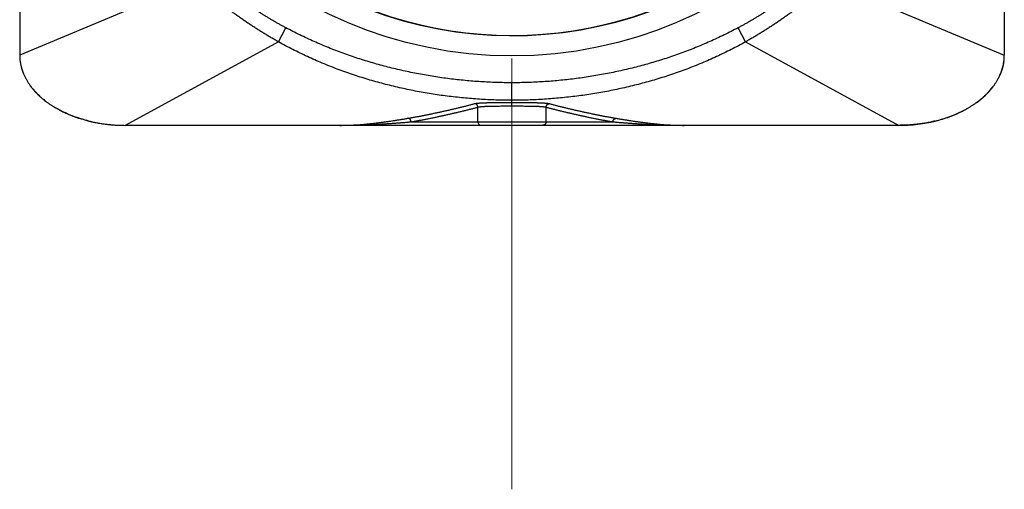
# Model space of a CAD drawing. Header units: millimetres. Extents: x 0 to 1071, y 0 to 742.
# Tile 25 of 128: x 136 to 164, y 356 to 370. Entities that reach past the tile are written whole.
import ezdxf

# ---------------------------------------------------------------- set-up
doc = ezdxf.new("R2010")
doc.units = ezdxf.units.MM
doc.header["$LTSCALE"] = 0.454724
doc.linetypes.add('CENTER', pattern=[50.8, 31.75, -6.35, 6.35, -6.35])
doc.layers.add('NoLayerName_001', color=7, linetype='Continuous')
doc.layers.add('NoLayerName_007', color=7, linetype='Continuous')

msp = doc.modelspace()

# ---------------------------------------------------------------- linework, layer by layer
at = {"layer": 'NoLayerName_001', "color": 4, "linetype": 'CENTER', "lineweight": 13}
msp.add_line((150, 484), (150, 356.25), dxfattribs=at)
at = {"layer": 'NoLayerName_001', "color": 60, "linetype": 'Continuous', "lineweight": 25}
for p, q in [((164, 389.85), (164, 368.6)), ((140.9977, 370.6841), (135.9999, 368.6)), ((159.0023, 370.6841), (164.0001, 368.6)), ((143.3578, 368.9743), (143.5696, 369.373)), ((156.6422, 368.9743), (156.4304, 369.373)), ((143.3578, 368.9743), (138.9999, 366.6)), ((156.6422, 368.9743), (161.0001, 366.6)), ((150, 367.1509), (150, 367.8112)), ((149.0294, 366.7), (149.0294, 367.1168)), ((150.9706, 366.7), (150.9706, 367.1168)), ((161, 366.6), (139, 366.6)), ((147.1305, 366.7), (152.8695, 366.7))]:
    msp.add_line(p, q, dxfattribs=at)
msp.add_lwpolyline([(161.0001, 366.6), (161.128, 366.6018), (161.4053, 366.6184), (161.6747, 366.6513), (161.9358, 366.6998), (162.0324, 366.7221)], dxfattribs=at)
msp.add_circle((150, 380.6), 12.025, dxfattribs=at)
for centre, radius, start, end in [((150, 380.6), 11.442, 201.25332, 338.74668), ((162.6674, 368.6004), 1.3327, 352.06315, 359.98173)]:
    msp.add_arc(centre, radius, start, end, dxfattribs=at)
for start_param, end_param in [(2.803619, 3.0487815), (2.3931025, 2.6725907), (1.9753954, 2.2928945), (1.5707963, 1.9230209)]:
    msp.add_ellipse((161, 368.6), major_axis=(-3, 0), ratio=0.6666667, start_param=start_param, end_param=end_param, dxfattribs=at)
for points, knots in [([(143.5696, 369.373), (143.5422, 369.3877), (143.4874, 369.417), (143.4057, 369.462), (143.3244, 369.5076), (143.2435, 369.5541), (143.1631, 369.6012), (143.083, 369.6491), (143.0034, 369.6976), (142.9242, 369.7467), (142.8453, 369.7965), (142.7669, 369.8469), (142.6888, 369.8979), (142.6112, 369.9495), (142.5339, 370.0017), (142.4571, 370.0545), (142.3806, 370.1079), (142.3046, 370.1619), (142.229, 370.2165), (142.1539, 370.2717), (142.0793, 370.3276), (142.0052, 370.3843), (141.9317, 370.4416), (141.8587, 370.4997), (141.7865, 370.5587), (141.7148, 370.6184), (141.6439, 370.679), (141.5737, 370.7404), (141.5042, 370.8026), (141.4355, 370.8656), (141.3675, 370.9294), (141.3229, 370.9728), (141.3005, 370.9943)], [0, 0, 0, 0, 0.0932291, 0.186464, 0.2797049, 0.3729509, 0.4662008, 0.5594526, 0.6527038, 0.7459511, 0.8391938, 0.9324331, 1.0256705, 1.1189073, 1.2121448, 1.305384, 1.398626, 1.491871, 1.5851169, 1.6783621, 1.7716059, 1.8648489, 1.958093, 2.0513412, 2.144598, 2.2378633, 2.3311321, 2.4244001, 2.5176634, 2.6109187, 2.7041636, 2.7973962, 2.7973962, 2.7973962, 2.7973962]), ([(158.6995, 370.9943), (158.6771, 370.9728), (158.6325, 370.9294), (158.5645, 370.8656), (158.4958, 370.8026), (158.4263, 370.7404), (158.3561, 370.679), (158.2852, 370.6184), (158.2135, 370.5587), (158.1413, 370.4997), (158.0683, 370.4416), (157.9948, 370.3843), (157.9207, 370.3276), (157.8461, 370.2717), (157.771, 370.2165), (157.6954, 370.1619), (157.6194, 370.1079), (157.5429, 370.0545), (157.4661, 370.0017), (157.3888, 369.9495), (157.3112, 369.8979), (157.2331, 369.8469), (157.1547, 369.7965), (157.0758, 369.7467), (156.9966, 369.6976), (156.917, 369.6491), (156.8369, 369.6012), (156.7565, 369.5541), (156.6756, 369.5076), (156.5943, 369.462), (156.5126, 369.417), (156.4578, 369.3877), (156.4304, 369.373)], [0, 0, 0, 0, 0.0932326, 0.1864775, 0.2797328, 0.372996, 0.466264, 0.5595329, 0.6527981, 0.7460549, 0.8393031, 0.9325472, 1.0257902, 1.119034, 1.2122792, 1.3055251, 1.3987701, 1.492012, 1.5852512, 1.6784887, 1.7717255, 1.8649629, 1.9582022, 2.0514448, 2.1446922, 2.2379433, 2.3311951, 2.424445, 2.5176911, 2.6109319, 2.7041669, 2.7973959, 2.7973959, 2.7973959, 2.7973959]), ([(143.3578, 368.9743), (143.3239, 368.9935), (143.256, 369.0315), (143.1549, 369.09), (143.0543, 369.1495), (142.9543, 369.2099), (142.8549, 369.2712), (142.7561, 369.3335), (142.6578, 369.3966), (142.5601, 369.4607), (142.463, 369.5256), (142.3665, 369.5914), (142.2706, 369.658), (142.1752, 369.7256), (142.0805, 369.794), (141.9864, 369.8633), (141.8929, 369.9335), (141.8001, 370.0045), (141.7079, 370.0764), (141.6165, 370.1493), (141.5257, 370.223), (141.4357, 370.2976), (141.3465, 370.373), (141.258, 370.4494), (141.1704, 370.5267), (141.0835, 370.6048), (141.0264, 370.6577), (140.9977, 370.6841)], [0, 0, 0, 0, 0.1168024, 0.2336136, 0.3504314, 0.4672527, 0.5840739, 0.7008908, 0.8176993, 0.9345013, 1.0513023, 1.1681075, 1.2849226, 1.401753, 1.5186041, 1.6354758, 1.7523624, 1.8692587, 1.9861595, 2.1030603, 2.2199568, 2.3368454, 2.4537226, 2.5705856, 2.687432, 2.8042599, 2.9210676, 2.9210676, 2.9210676, 2.9210676]), ([(159.0023, 370.6841), (158.9736, 370.6577), (158.9165, 370.6048), (158.8296, 370.5267), (158.742, 370.4494), (158.6535, 370.373), (158.5643, 370.2976), (158.4743, 370.223), (158.3835, 370.1493), (158.2921, 370.0764), (158.1999, 370.0045), (158.1071, 369.9335), (158.0136, 369.8633), (157.9195, 369.794), (157.8248, 369.7256), (157.7294, 369.658), (157.6335, 369.5914), (157.537, 369.5256), (157.4399, 369.4607), (157.3422, 369.3966), (157.2439, 369.3335), (157.1451, 369.2712), (157.0457, 369.2099), (156.9457, 369.1495), (156.8451, 369.09), (156.744, 369.0315), (156.6761, 368.9935), (156.6422, 368.9743)], [0, 0, 0, 0, 0.1168078, 0.2336356, 0.3504819, 0.467345, 0.5842222, 0.7011107, 0.8180073, 0.9349081, 1.0518089, 1.1687051, 1.2855918, 1.4024634, 1.5193146, 1.636145, 1.7529601, 1.8697653, 1.9865662, 2.1033682, 2.2201767, 2.3369936, 2.4538149, 2.5706362, 2.6874539, 2.8042651, 2.9210675, 2.9210675, 2.9210675, 2.9210675]), ([(150, 367.8112), (149.9258, 367.8118), (149.7774, 367.8121), (149.5547, 367.8178), (149.3322, 367.8266), (149.1098, 367.839), (148.8876, 367.8548), (148.6656, 367.8741), (148.444, 367.8968), (148.2228, 367.923), (148.002, 367.9526), (147.7817, 367.9856), (147.5619, 368.022), (147.3428, 368.0618), (147.1243, 368.105), (146.9065, 368.1517), (146.6895, 368.2019), (146.4733, 368.2554), (146.258, 368.3125), (146.0436, 368.373), (145.8303, 368.4369), (145.618, 368.5044), (145.4068, 368.5754), (145.1969, 368.6498), (144.9881, 368.7278), (144.7808, 368.8093), (144.5748, 368.8944), (144.3703, 368.9829), (144.1675, 369.075), (143.9663, 369.1707), (143.7667, 369.2695), (143.6354, 369.3388), (143.5696, 369.373)], [0, 0, 0, 0, 0.2226291, 0.445305, 0.6680205, 0.8907674, 1.1135367, 1.3363184, 1.5591019, 1.781876, 2.0046352, 2.2273802, 2.4501129, 2.6728354, 2.8955508, 3.1182626, 3.3409753, 3.563693, 3.7864155, 4.0091431, 4.231877, 4.45462, 4.6773761, 4.900151, 5.1229511, 5.3457712, 5.5685942, 5.7914041, 6.0141867, 6.2369297, 6.4596226, 6.682257, 6.682257, 6.682257, 6.682257]), ([(156.4304, 369.373), (156.3646, 369.3388), (156.2333, 369.2695), (156.0337, 369.1707), (155.8325, 369.075), (155.6297, 368.9829), (155.4252, 368.8944), (155.2192, 368.8093), (155.0119, 368.7278), (154.8031, 368.6498), (154.5932, 368.5754), (154.382, 368.5044), (154.1697, 368.4369), (153.9564, 368.373), (153.742, 368.3125), (153.5267, 368.2554), (153.3105, 368.2019), (153.0935, 368.1517), (152.8757, 368.105), (152.6572, 368.0618), (152.4381, 368.022), (152.2183, 367.9856), (151.998, 367.9526), (151.7772, 367.923), (151.556, 367.8968), (151.3344, 367.8741), (151.1124, 367.8548), (150.8902, 367.839), (150.6678, 367.8266), (150.4453, 367.8178), (150.2226, 367.8121), (150.0742, 367.8118), (150, 367.8112)], [0, 0, 0, 0, 0.2226344, 0.4453273, 0.6680703, 0.8908529, 1.1136628, 1.3364858, 1.5593059, 1.782106, 2.0048809, 2.227637, 2.45038, 2.6731139, 2.8958415, 3.118564, 3.3412816, 3.5639944, 3.7867062, 4.0094216, 4.2321441, 4.4548768, 4.6776218, 4.900381, 5.1231551, 5.3459386, 5.5687203, 5.7914896, 6.0142365, 6.236952, 6.4596279, 6.682257, 6.682257, 6.682257, 6.682257]), ([(150, 367.3128), (149.9232, 367.3134), (149.7694, 367.3137), (149.5389, 367.3197), (149.3085, 367.3288), (149.0782, 367.3417), (148.8481, 367.3583), (148.6183, 367.3785), (148.3888, 367.4023), (148.1597, 367.4297), (147.9311, 367.4607), (147.7031, 367.4953), (147.4756, 367.5335), (147.2488, 367.5754), (147.0227, 367.621), (146.7974, 367.6702), (146.5729, 367.7232), (146.3493, 367.7798), (146.1267, 367.8403), (145.9052, 367.9044), (145.6847, 367.9724), (145.4655, 368.0442), (145.2475, 368.1198), (145.031, 368.1993), (144.8158, 368.2826), (144.6021, 368.3698), (144.3901, 368.4609), (144.1798, 368.5558), (143.9713, 368.6545), (143.7647, 368.7572), (143.5599, 368.8632), (143.4253, 368.9376), (143.3578, 368.9743)], [0, 0, 0, 0, 0.2305335, 0.4611164, 0.691741, 0.9223984, 1.1530795, 1.3837743, 1.6144721, 1.8451622, 2.0758384, 2.3065, 2.537148, 2.7677847, 2.9984137, 3.2290399, 3.4596698, 3.6903092, 3.9209564, 4.1516094, 4.3822682, 4.6129351, 4.8436147, 5.0743138, 5.3050412, 5.5357924, 5.766549, 5.9972931, 6.2280081, 6.4586789, 6.6892921, 6.9198356, 6.9198356, 6.9198356, 6.9198356]), ([(156.6422, 368.9743), (156.5747, 368.9376), (156.4401, 368.8632), (156.2353, 368.7572), (156.0287, 368.6545), (155.8202, 368.5558), (155.6099, 368.4609), (155.3979, 368.3698), (155.1842, 368.2826), (154.969, 368.1993), (154.7525, 368.1198), (154.5345, 368.0442), (154.3153, 367.9724), (154.0948, 367.9044), (153.8733, 367.8403), (153.6507, 367.7798), (153.4271, 367.7232), (153.2026, 367.6702), (152.9773, 367.621), (152.7512, 367.5754), (152.5244, 367.5335), (152.2969, 367.4953), (152.0689, 367.4607), (151.8403, 367.4297), (151.6112, 367.4023), (151.3817, 367.3785), (151.1519, 367.3583), (150.9218, 367.3417), (150.6915, 367.3288), (150.4611, 367.3197), (150.2306, 367.3137), (150.0768, 367.3134), (150, 367.3128)], [0, 0, 0, 0, 0.2305436, 0.4611567, 0.6918275, 0.9225425, 1.1532866, 1.3840432, 1.6147945, 1.8455218, 2.076221, 2.3069006, 2.5375675, 2.7682263, 2.9988792, 3.2295264, 3.4601658, 3.6907958, 3.921422, 4.1520509, 4.3826876, 4.6133356, 4.8439973, 5.0746734, 5.3053635, 5.5360614, 5.7667561, 5.9974372, 6.2280947, 6.4587192, 6.6893022, 6.9198357, 6.9198357, 6.9198357, 6.9198357]), ([(163.9872, 368.4164), (163.9853, 368.4039), (163.9817, 368.3787), (163.9748, 368.3411), (163.9669, 368.3035), (163.9579, 368.2661), (163.9479, 368.2288), (163.9368, 368.1916), (163.9247, 368.1546), (163.9115, 368.1177), (163.8973, 368.081), (163.882, 368.0445), (163.8658, 368.0082), (163.8484, 367.9721), (163.8301, 367.9363), (163.8108, 367.9006), (163.7904, 367.8653), (163.769, 367.8302), (163.7467, 367.7953), (163.7233, 367.7608), (163.699, 367.7265), (163.682, 367.7041), (163.6736, 367.6928)], [0, 0, 0, 0, 0.03813013, 0.07635925, 0.11470299, 0.15317664, 0.19179507, 0.23057281, 0.26952403, 0.30866251, 0.34800171, 0.38755473, 0.42733432, 0.46735293, 0.50762269, 0.54815541, 0.58896263, 0.63005558, 0.67144472, 0.7131385, 0.75514441, 0.79746921, 0.79746921, 0.79746921, 0.79746921]), ([(163.6736, 367.6928), (163.6667, 367.6839), (163.6529, 367.6659), (163.6314, 367.6394), (163.6094, 367.6131), (163.5868, 367.5871), (163.5636, 367.5612), (163.5398, 367.5356), (163.5155, 367.5102), (163.4906, 367.4851), (163.4651, 367.4602), (163.4391, 367.4356), (163.4126, 367.4112), (163.3855, 367.3871), (163.3578, 367.3633), (163.3296, 367.3398), (163.3009, 367.3165), (163.2717, 367.2936), (163.2419, 367.2709), (163.2117, 367.2486), (163.1809, 367.2265), (163.1497, 367.2048), (163.1179, 367.1834), (163.0857, 367.1623), (163.053, 367.1415), (163.0198, 367.121), (162.9974, 367.1078), (162.9862, 367.1011)], [0, 0, 0, 0, 0.03387332, 0.06795481, 0.10224696, 0.13675206, 0.17147216, 0.2064091, 0.2415645, 0.27693982, 0.31253632, 0.34835509, 0.38439706, 0.420663, 0.45715355, 0.49386919, 0.53081031, 0.56797714, 0.60536984, 0.64298843, 0.68083287, 0.71890301, 0.75719863, 0.79571912, 0.83446288, 0.87342795, 0.9126122, 0.9126122, 0.9126122, 0.9126122]), ([(147.0356, 366.7999), (147.0676, 366.8054), (147.1316, 366.8164), (147.2274, 366.8336), (147.3232, 366.8513), (147.4189, 366.8694), (147.5145, 366.888), (147.61, 366.9071), (147.7054, 366.9267), (147.8007, 366.9466), (147.8959, 366.967), (147.9911, 366.9877), (148.0861, 367.0089), (148.1811, 367.0304), (148.276, 367.0523), (148.3708, 367.0746), (148.4655, 367.0972), (148.5601, 367.1203), (148.6546, 367.1437), (148.749, 367.1675), (148.8433, 367.1917), (148.9061, 367.2082), (148.9375, 367.2164)], [0, 0, 0, 0, 0.0973703, 0.1947422, 0.2921163, 0.3894927, 0.4868716, 0.5842528, 0.681636, 0.7790205, 0.8764056, 0.9737903, 1.0711737, 1.1685555, 1.2659357, 1.3633143, 1.4606915, 1.5580671, 1.6554413, 1.7528142, 1.8501857, 1.9475561, 1.9475561, 1.9475561, 1.9475561]), ([(147.1305, 366.7), (147.1624, 366.7056), (147.2263, 366.7165), (147.322, 366.7338), (147.4176, 366.7515), (147.5131, 366.7696), (147.6086, 366.7883), (147.7039, 366.8074), (147.7992, 366.827), (147.8943, 366.8469), (147.9894, 366.8673), (148.0844, 366.8881), (148.1793, 366.9093), (148.2741, 366.9308), (148.3689, 366.9527), (148.4635, 366.975), (148.5581, 366.9977), (148.6526, 367.0208), (148.7469, 367.0442), (148.8412, 367.068), (148.9354, 367.0922), (148.9981, 367.1087), (149.0294, 367.1168)], [0, 0, 0, 0, 0.097231, 0.1944637, 0.2916984, 0.3889357, 0.4861754, 0.5834174, 0.6806613, 0.7779065, 0.8751522, 0.9723974, 1.0696411, 1.1668832, 1.2641237, 1.3613627, 1.4586002, 1.5558363, 1.6530711, 1.7503046, 1.8475368, 1.9447679, 1.9447679, 1.9447679, 1.9447679]), ([(148.9375, 367.2164), (148.9462, 367.2183), (148.9634, 367.2225), (148.9898, 367.2262), (149.0162, 367.2295), (149.0427, 367.2321), (149.0692, 367.2344), (149.0957, 367.2363), (149.1223, 367.238), (149.1489, 367.2395), (149.1754, 367.2408), (149.202, 367.2419), (149.2286, 367.2429), (149.2552, 367.2438), (149.2818, 367.2446), (149.3084, 367.2453), (149.335, 367.2459), (149.3616, 367.2465), (149.3882, 367.247), (149.4148, 367.2475), (149.4502, 367.248), (149.4946, 367.2486), (149.5478, 367.2491), (149.6098, 367.2496), (149.6896, 367.25), (149.796, 367.2504), (149.9025, 367.2506), (149.9734, 367.2506), (150, 367.2506)], [0, 0, 0, 0, 0.0265951, 0.0532295, 0.0798584, 0.1064629, 0.1330581, 0.1596543, 0.1862551, 0.2128598, 0.2394665, 0.2660727, 0.2926769, 0.3192798, 0.3458819, 0.3724835, 0.3990851, 0.4256869, 0.4522888, 0.478891, 0.5054934, 0.5586991, 0.6119058, 0.6651128, 0.7449227, 0.8513332, 0.9843445, 1.0641515, 1.0641515, 1.0641515, 1.0641515]), ([(149.0294, 367.1168), (149.0293, 367.1193), (149.0292, 367.1242), (149.0282, 367.1314), (149.0268, 367.1387), (149.0248, 367.1458), (149.0224, 367.1529), (149.0194, 367.1597), (149.016, 367.1664), (149.012, 367.1727), (149.0077, 367.1788), (149.0028, 367.1845), (148.9976, 367.1899), (148.9919, 367.1948), (148.9859, 367.1992), (148.9795, 367.2032), (148.9729, 367.2068), (148.9661, 367.2098), (148.9591, 367.2123), (148.952, 367.2143), (148.9448, 367.2157), (148.9399, 367.2161), (148.9375, 367.2164)], [0, 0, 0, 0, 0.00729133, 0.01463194, 0.0220152, 0.02943307, 0.03687696, 0.04433854, 0.0518105, 0.05928736, 0.06676626, 0.07424778, 0.08173573, 0.08923042, 0.09672746, 0.10421983, 0.1116988, 0.1191549, 0.12657886, 0.13396261, 0.14130024, 0.14858908, 0.14858908, 0.14858908, 0.14858908]), ([(149.0294, 367.1168), (149.0373, 367.1187), (149.053, 367.123), (149.077, 367.1267), (149.1012, 367.1299), (149.1253, 367.1326), (149.1495, 367.1348), (149.1738, 367.1368), (149.198, 367.1384), (149.2223, 367.1399), (149.2466, 367.1412), (149.2708, 367.1423), (149.2951, 367.1433), (149.3194, 367.1442), (149.3437, 367.145), (149.368, 367.1457), (149.3923, 367.1463), (149.4166, 367.1469), (149.4409, 367.1474), (149.4652, 367.1478), (149.4895, 367.1482), (149.5219, 367.1487), (149.5624, 367.1492), (149.6192, 367.1497), (149.6921, 367.1502), (149.7893, 367.1506), (149.8947, 367.1508), (149.9676, 367.1509), (150, 367.1509)], [0, 0, 0, 0, 0.02430038, 0.0486439, 0.07298164, 0.09729255, 0.12159311, 0.14589468, 0.17020131, 0.19451216, 0.21882527, 0.24313788, 0.26744837, 0.29175733, 0.31606539, 0.34037304, 0.3646806, 0.38898827, 0.41329616, 0.43760432, 0.46191278, 0.48622156, 0.53483994, 0.5834591, 0.65638773, 0.75362311, 0.87516468, 0.97239797, 0.97239797, 0.97239797, 0.97239797]), ([(150, 367.2506), (150.0532, 367.2505), (150.1419, 367.2505), (150.266, 367.2502), (150.3547, 367.2498), (150.4256, 367.2493), (150.4788, 367.2489), (150.5232, 367.2484), (150.5586, 367.2479), (150.5852, 367.2475), (150.6118, 367.247), (150.6384, 367.2465), (150.665, 367.2459), (150.6916, 367.2453), (150.7182, 367.2446), (150.7448, 367.2438), (150.7714, 367.2429), (150.798, 367.2419), (150.8246, 367.2408), (150.8511, 367.2395), (150.8777, 367.238), (150.9043, 367.2363), (150.9308, 367.2344), (150.9573, 367.2321), (150.9838, 367.2295), (151.0102, 367.2262), (151.0366, 367.2225), (151.0538, 367.2183), (151.0625, 367.2164)], [0, 0, 0, 0, 0.1596137, 0.2660233, 0.3724352, 0.4256422, 0.4788491, 0.5320554, 0.5586581, 0.5852606, 0.6118627, 0.6384646, 0.6650664, 0.691668, 0.7182696, 0.7448717, 0.7714746, 0.7980788, 0.824685, 0.8512917, 0.8778964, 0.9044972, 0.9310934, 0.9576886, 0.9842931, 1.010922, 1.0375565, 1.0641516, 1.0641516, 1.0641516, 1.0641516]), ([(150, 367.1509), (150.0486, 367.1508), (150.1296, 367.1508), (150.235, 367.1505), (150.316, 367.1501), (150.3808, 367.1497), (150.4376, 367.1492), (150.4781, 367.1487), (150.5105, 367.1482), (150.5348, 367.1478), (150.5591, 367.1474), (150.5834, 367.1469), (150.6077, 367.1463), (150.632, 367.1457), (150.6563, 367.145), (150.6806, 367.1442), (150.7049, 367.1433), (150.7292, 367.1423), (150.7534, 367.1412), (150.7777, 367.1399), (150.802, 367.1384), (150.8262, 367.1368), (150.8505, 367.1348), (150.8747, 367.1326), (150.8988, 367.1299), (150.923, 367.1267), (150.947, 367.123), (150.9627, 367.1187), (150.9706, 367.1168)], [0, 0, 0, 0, 0.14584975, 0.24308343, 0.31601023, 0.38893887, 0.43755802, 0.48617641, 0.51048518, 0.53479365, 0.5591018, 0.58340969, 0.60771736, 0.63202492, 0.65633256, 0.68064062, 0.70494958, 0.72926007, 0.75357269, 0.77788581, 0.80219666, 0.82650328, 0.85080483, 0.87510536, 0.89941627, 0.92375406, 0.94809762, 0.97239798, 0.97239798, 0.97239798, 0.97239798]), ([(150.9706, 367.1168), (150.9707, 367.1193), (150.9708, 367.1242), (150.9718, 367.1314), (150.9732, 367.1387), (150.9752, 367.1458), (150.9777, 367.1529), (150.9806, 367.1597), (150.9841, 367.1664), (150.988, 367.1727), (150.9924, 367.1788), (150.9972, 367.1845), (151.0025, 367.1899), (151.0081, 367.1948), (151.0141, 367.1992), (151.0205, 367.2032), (151.0271, 367.2068), (151.0339, 367.2098), (151.0409, 367.2123), (151.048, 367.2143), (151.0552, 367.2157), (151.0601, 367.2161), (151.0625, 367.2164)], [0, 0, 0, 0, 0.00729058, 0.01463044, 0.02201291, 0.02942998, 0.03687306, 0.04433382, 0.05180496, 0.05928101, 0.0667591, 0.07423982, 0.08172697, 0.08922084, 0.09671708, 0.10420864, 0.11168679, 0.11914209, 0.12656525, 0.13394822, 0.14128509, 0.14857319, 0.14857319, 0.14857319, 0.14857319]), ([(150.9706, 367.1168), (151.0019, 367.1087), (151.0646, 367.0922), (151.1588, 367.068), (151.2531, 367.0442), (151.3474, 367.0208), (151.4419, 366.9977), (151.5365, 366.975), (151.6311, 366.9527), (151.7259, 366.9308), (151.8207, 366.9093), (151.9156, 366.8881), (152.0106, 366.8673), (152.1057, 366.8469), (152.2008, 366.827), (152.2961, 366.8074), (152.3914, 366.7883), (152.4869, 366.7696), (152.5824, 366.7515), (152.678, 366.7338), (152.7737, 366.7165), (152.8376, 366.7056), (152.8695, 366.7)], [0, 0, 0, 0, 0.0972311, 0.1944633, 0.2916968, 0.3889316, 0.4861677, 0.5834053, 0.6806442, 0.7778848, 0.8751268, 0.9723705, 1.0696157, 1.1668614, 1.2641066, 1.3613505, 1.4585926, 1.5558323, 1.6530695, 1.7503043, 1.8475369, 1.9447679, 1.9447679, 1.9447679, 1.9447679]), ([(151.0625, 367.2164), (151.0939, 367.2082), (151.1567, 367.1917), (151.251, 367.1675), (151.3454, 367.1437), (151.4399, 367.1203), (151.5345, 367.0972), (151.6292, 367.0746), (151.724, 367.0523), (151.8189, 367.0304), (151.9139, 367.0089), (152.0089, 366.9877), (152.1041, 366.967), (152.1993, 366.9466), (152.2946, 366.9267), (152.39, 366.9071), (152.4855, 366.888), (152.5811, 366.8694), (152.6768, 366.8513), (152.7726, 366.8336), (152.8684, 366.8164), (152.9324, 366.8054), (152.9644, 366.7999)], [0, 0, 0, 0, 0.0973704, 0.1947419, 0.2921148, 0.389489, 0.4868646, 0.5842418, 0.6816204, 0.7790007, 0.8763824, 0.9737658, 1.0711505, 1.1685356, 1.2659201, 1.3633033, 1.4606845, 1.5580634, 1.6554399, 1.7528139, 1.8501858, 1.9475561, 1.9475561, 1.9475561, 1.9475561]), ([(162.0323, 366.7222), (162.0497, 366.7265), (162.0845, 366.7351), (162.1364, 366.7489), (162.1879, 366.7633), (162.2389, 366.7784), (162.2895, 366.7941), (162.3397, 366.8104), (162.3894, 366.8274), (162.4387, 366.8449), (162.4874, 366.8631), (162.5356, 366.8819), (162.5833, 366.9012), (162.6305, 366.9212), (162.6771, 366.9417), (162.7231, 366.9628), (162.7685, 366.9845), (162.8133, 367.0067), (162.8575, 367.0294), (162.901, 367.0528), (162.9439, 367.0765), (162.9721, 367.093), (162.9862, 367.1011)], [0, 0, 0, 0, 0.053873, 0.1075414, 0.1609963, 0.2142296, 0.2672339, 0.3200016, 0.3725255, 0.4247982, 0.4768125, 0.5285613, 0.5800376, 0.6312345, 0.6821453, 0.7327635, 0.7830828, 0.833097, 0.8828004, 0.9321873, 0.9812524, 1.0299907, 1.0299907, 1.0299907, 1.0299907]), ([(145.103, 366.6), (145.1354, 366.6002), (145.2003, 366.6003), (145.2975, 366.6025), (145.3947, 366.6057), (145.4918, 366.6101), (145.5889, 366.6157), (145.6859, 366.6224), (145.7828, 366.6301), (145.8797, 366.6388), (145.9765, 366.6484), (146.0732, 366.6589), (146.1698, 366.6702), (146.2663, 366.6823), (146.3628, 366.6951), (146.4591, 366.7085), (146.5554, 366.7225), (146.6516, 366.7371), (146.7478, 366.7522), (146.8438, 366.7677), (146.9398, 366.7836), (147.0037, 366.7945), (147.0356, 366.7999)], [0, 0, 0, 0, 0.0972278, 0.1944639, 0.2917061, 0.3889504, 0.4861906, 0.5834243, 0.6806581, 0.7778974, 0.8751464, 0.9724075, 1.0696817, 1.1669687, 1.2642668, 1.3615732, 1.458884, 1.5561941, 1.6534978, 1.7507883, 1.8480583, 1.9452997, 1.9452997, 1.9452997, 1.9452997]), ([(145.103, 366.6), (145.1369, 366.6001), (145.2045, 366.6002), (145.3061, 366.6011), (145.4076, 366.6027), (145.5091, 366.6047), (145.6106, 366.6074), (145.712, 366.6106), (145.8135, 366.6143), (145.9149, 366.6185), (146.0163, 366.6231), (146.1177, 366.6283), (146.2191, 366.6338), (146.3205, 366.6398), (146.4218, 366.6461), (146.5231, 366.6529), (146.6244, 366.66), (146.7257, 366.6674), (146.8269, 366.6751), (146.9281, 366.6831), (147.0293, 366.6914), (147.0968, 366.6972), (147.1305, 366.7)], [0, 0, 0, 0, 0.1015157, 0.203033, 0.3045518, 0.4060717, 0.5075918, 0.6091119, 0.7106329, 0.8121555, 0.9136806, 1.0152084, 1.1167389, 1.218272, 1.3198073, 1.421344, 1.5228812, 1.6244179, 1.7259526, 1.8274839, 1.9290101, 2.0305294, 2.0305294, 2.0305294, 2.0305294]), ([(147.1305, 366.7), (147.1304, 366.7025), (147.1302, 366.7075), (147.1293, 366.7149), (147.1278, 366.7223), (147.1258, 366.7296), (147.1233, 366.7368), (147.1202, 366.7438), (147.1167, 366.7506), (147.1126, 366.757), (147.1081, 366.7632), (147.1031, 366.769), (147.0976, 366.7744), (147.0917, 366.7793), (147.0855, 366.7837), (147.0789, 366.7877), (147.0721, 366.7911), (147.0651, 366.794), (147.0578, 366.7964), (147.0505, 366.7982), (147.0431, 366.7994), (147.0381, 366.7997), (147.0356, 366.7999)], [0, 0, 0, 0, 0.00744331, 0.01494081, 0.02248466, 0.03006558, 0.03767378, 0.04529986, 0.05293573, 0.06057546, 0.06821628, 0.07585943, 0.08351, 0.09116905, 0.09883211, 0.10649155, 0.11413767, 0.12175987, 0.12934766, 0.13689184, 0.14438565, 0.15182597, 0.15182597, 0.15182597, 0.15182597]), ([(149.0294, 366.7), (149.0295, 366.6975), (149.0296, 366.6924), (149.0305, 366.6848), (149.032, 366.6773), (149.034, 366.6698), (149.0365, 366.6625), (149.0396, 366.6554), (149.0433, 366.6485), (149.0474, 366.6419), (149.052, 366.6356), (149.0572, 366.6298), (149.0628, 366.6244), (149.0689, 366.6195), (149.0753, 366.6151), (149.0821, 366.6112), (149.0891, 366.6078), (149.0964, 366.605), (149.1038, 366.6028), (149.1113, 366.6012), (149.1189, 366.6002), (149.124, 366.6001), (149.1265, 366.6)], [0, 0, 0, 0, 0.00757268, 0.01520551, 0.02288898, 0.03061206, 0.03836333, 0.046132, 0.05390893, 0.06168771, 0.06946567, 0.07724502, 0.08503262, 0.09283087, 0.1006356, 0.10843875, 0.11622965, 0.12399634, 0.13172683, 0.13941038, 0.14703882, 0.15460802, 0.15460802, 0.15460802, 0.15460802]), ([(150.9706, 366.7), (150.9705, 366.6975), (150.9704, 366.6924), (150.9695, 366.6848), (150.968, 366.6773), (150.966, 366.6698), (150.9635, 366.6625), (150.9604, 366.6554), (150.9567, 366.6485), (150.9526, 366.6419), (150.948, 366.6356), (150.9428, 366.6298), (150.9372, 366.6244), (150.9311, 366.6195), (150.9247, 366.6151), (150.9179, 366.6112), (150.9109, 366.6078), (150.9036, 366.605), (150.8962, 366.6028), (150.8887, 366.6012), (150.8811, 366.6002), (150.876, 366.6001), (150.8735, 366.6)], [0, 0, 0, 0, 0.00757268, 0.01520551, 0.02288898, 0.03061206, 0.03836333, 0.046132, 0.05390893, 0.0616877, 0.06946567, 0.07724502, 0.08503261, 0.09283087, 0.1006356, 0.10843875, 0.11622965, 0.12399634, 0.13172683, 0.13941038, 0.14703882, 0.15460802, 0.15460802, 0.15460802, 0.15460802]), ([(152.8695, 366.7), (152.8696, 366.7025), (152.8698, 366.7075), (152.8707, 366.7149), (152.8722, 366.7223), (152.8742, 366.7296), (152.8767, 366.7368), (152.8798, 366.7438), (152.8833, 366.7506), (152.8874, 366.757), (152.8919, 366.7632), (152.8969, 366.769), (152.9024, 366.7744), (152.9083, 366.7793), (152.9145, 366.7837), (152.9211, 366.7877), (152.9279, 366.7911), (152.9349, 366.794), (152.9422, 366.7964), (152.9495, 366.7982), (152.9569, 366.7994), (152.9619, 366.7997), (152.9644, 366.7999)], [0, 0, 0, 0, 0.00744347, 0.01494113, 0.02248514, 0.03006623, 0.0376746, 0.04530085, 0.05293688, 0.06057679, 0.06821778, 0.0758611, 0.08351184, 0.09117106, 0.09883429, 0.10649389, 0.11414019, 0.12176256, 0.12935051, 0.13689486, 0.14438883, 0.15182931, 0.15182931, 0.15182931, 0.15182931]), ([(152.8695, 366.7), (152.9032, 366.6972), (152.9707, 366.6914), (153.0718, 366.6831), (153.173, 366.6751), (153.2743, 366.6673), (153.3755, 366.6599), (153.4768, 366.6528), (153.5781, 366.6461), (153.6794, 366.6397), (153.7808, 366.6338), (153.8822, 366.6282), (153.9836, 366.6231), (154.085, 366.6184), (154.1865, 366.6143), (154.288, 366.6106), (154.3894, 366.6074), (154.4909, 366.6047), (154.5924, 366.6027), (154.6939, 366.6012), (154.7955, 366.6002), (154.8631, 366.6001), (154.897, 366.6)], [0, 0, 0, 0, 0.101509, 0.2030164, 0.3045247, 0.4060366, 0.5075548, 0.6090818, 0.7106165, 0.8121567, 0.9137001, 1.0152448, 1.1167892, 1.2183319, 1.3198717, 1.4214077, 1.5229393, 1.6244662, 1.7259883, 1.8275061, 1.9290202, 2.0305315, 2.0305315, 2.0305315, 2.0305315]), ([(152.9644, 366.7999), (152.9963, 366.7945), (153.0602, 366.7836), (153.1561, 366.7677), (153.252, 366.7522), (153.348, 366.7371), (153.4442, 366.7226), (153.5404, 366.7085), (153.6368, 366.6951), (153.7333, 366.6823), (153.8299, 366.6702), (153.9266, 366.6589), (154.0233, 366.6484), (154.1202, 366.6388), (154.2171, 366.6301), (154.3141, 366.6224), (154.4112, 366.6157), (154.5083, 366.6101), (154.6054, 366.6057), (154.7026, 366.6025), (154.7998, 366.6003), (154.8646, 366.6002), (154.897, 366.6)], [0, 0, 0, 0, 0.0971936, 0.194379, 0.2915671, 0.3887695, 0.4859987, 0.5832668, 0.6805717, 0.7779019, 0.8752466, 0.9725964, 1.069943, 1.1672795, 1.2646004, 1.3619017, 1.4591813, 1.5564386, 1.6536747, 1.750893, 1.8480985, 1.9452987, 1.9452987, 1.9452987, 1.9452987]), ([(162.0323, 366.7221), (162.0102, 366.7169), (161.966, 366.7063), (161.8992, 366.6918), (161.832, 366.6783), (161.7643, 366.6659), (161.6961, 366.6545), (161.6276, 366.6442), (161.5587, 366.6349), (161.4896, 366.6267), (161.4201, 366.6196), (161.3505, 366.6136), (161.2806, 366.6087), (161.2106, 366.6048), (161.1405, 366.6021), (161.0703, 366.6003), (161.0235, 366.6002), (161.0001, 366.6)], [0, 0, 0, 0, 0.068046, 0.1363813, 0.2049865, 0.2738419, 0.3429272, 0.4122222, 0.4817061, 0.5513584, 0.6211581, 0.6910843, 0.7611161, 0.8312324, 0.9014126, 0.9716357, 1.0418813, 1.0418813, 1.0418813, 1.0418813])]:
    msp.add_open_spline(points, degree=3, knots=knots, dxfattribs=at)
at = {"layer": 'NoLayerName_007', "color": 60, "linetype": 'Continuous', "lineweight": 25}
msp.add_line((136, 389.6), (136, 368.6), dxfattribs=at)
msp.add_lwpolyline([(137.9676, 366.7221), (138.0642, 366.6998), (138.3253, 366.6513), (138.5947, 366.6184), (138.872, 366.6018), (138.9999, 366.6)], dxfattribs=at)
for centre, radius, start, end in [((150, 380.6), 11.45, 338.51863, 311.22778), ((137.3326, 368.6004), 1.3327, 180.01827, 187.93685), ((137.3792, 368.6068), 1.3797, 187.54107, 194.13542), ((137.4134, 368.6148), 1.4147, 194.11185, 194.82619), ((137.4225, 368.6172), 1.4241, 194.82651, 195.81519), ((137.4579, 368.6277), 1.4611, 195.83305, 200.86521), ((137.5, 368.6432), 1.5059, 200.84782, 202.28558), ((137.8233, 368.8367), 1.8839, 215.9365, 219.10176), ((137.8969, 368.8961), 1.9784, 219.0912, 220.92309), ((137.945, 368.9376), 2.042, 220.9206, 222.26613), ((138.0046, 368.9921), 2.1227, 222.27369, 224.77323), ((138.092, 369.0792), 2.2462, 224.77916, 227.88257), ((138.1758, 369.1715), 2.3708, 227.87548, 230.17928), ((138.2564, 369.2685), 2.4969, 230.1849, 233.14005), ((138.4998, 369.6264), 2.93, 238.21974, 240.17202), ((138.5464, 369.7069), 3.0231, 240.16514, 240.8026), ((138.5871, 369.7803), 3.1069, 240.8073, 242.48076), ((138.6476, 369.8967), 3.2382, 242.4826, 244.44504), ((138.7129, 370.0336), 3.3898, 244.44747, 246.7742), ((138.7675, 370.1602), 3.5277, 246.76998, 248.51983), ((138.8161, 370.2843), 3.661, 248.5238, 251.0003), ((138.8532, 370.3908), 3.7738, 250.99472, 252.46573), ((138.9206, 370.6274), 4.0198, 255.71329, 256.28682), ((138.9269, 370.6527), 4.0459, 256.28635, 256.43065), ((138.9359, 370.6907), 4.0849, 256.43193, 257.38726), ((138.9526, 370.7653), 4.1614, 257.38828, 258.71165), ((138.9668, 370.8361), 4.2336, 258.71069, 259.74831), ((138.9762, 370.8883), 4.2866, 259.74791, 260.63309), ((138.9838, 370.9343), 4.3332, 260.63325, 261.6532), ((138.9887, 370.9672), 4.3666, 261.65251, 262.17067), ((138.9924, 370.9947), 4.3943, 262.17108, 263.12532), ((138.9961, 371.0251), 4.4249, 263.12525, 264.11186), ((138.9988, 371.0513), 4.4512, 264.11198, 265.38712), ((138.9998, 371.0635), 4.4635, 265.38659, 265.62229), ((139.0003, 371.0695), 4.4695, 265.62242, 266.52995), ((139.0005, 371.0738), 4.4738, 266.52987, 267.56532), ((139.0001, 371.062), 4.462, 267.56415, 269.99829)]:
    msp.add_arc(centre, radius, start, end, dxfattribs=at)
for points, knots in [([(136.0128, 368.4164), (136.0147, 368.4039), (136.0183, 368.3787), (136.0252, 368.3411), (136.0331, 368.3035), (136.0421, 368.2661), (136.0521, 368.2288), (136.0632, 368.1916), (136.0753, 368.1546), (136.0885, 368.1177), (136.1027, 368.081), (136.118, 368.0445), (136.1342, 368.0082), (136.1516, 367.9721), (136.1699, 367.9363), (136.1892, 367.9006), (136.2096, 367.8653), (136.231, 367.8302), (136.2533, 367.7953), (136.2767, 367.7608), (136.301, 367.7265), (136.318, 367.7041), (136.3264, 367.6928)], [0, 0, 0, 0, 0.03813013, 0.07635925, 0.11470299, 0.15317664, 0.19179507, 0.23057281, 0.26952403, 0.30866251, 0.34800171, 0.38755473, 0.42733432, 0.46735293, 0.50762269, 0.54815541, 0.58896263, 0.63005558, 0.67144472, 0.7131385, 0.75514441, 0.79746921, 0.79746921, 0.79746921, 0.79746921]), ([(136.3264, 367.6928), (136.3333, 367.6839), (136.3471, 367.6659), (136.3686, 367.6394), (136.3906, 367.6131), (136.4132, 367.5871), (136.4364, 367.5612), (136.4602, 367.5356), (136.4845, 367.5102), (136.5094, 367.4851), (136.5349, 367.4602), (136.5609, 367.4356), (136.5874, 367.4112), (136.6145, 367.3871), (136.6422, 367.3633), (136.6704, 367.3398), (136.6991, 367.3165), (136.7283, 367.2936), (136.7581, 367.2709), (136.7883, 367.2486), (136.8191, 367.2265), (136.8503, 367.2048), (136.8821, 367.1834), (136.9143, 367.1623), (136.947, 367.1415), (136.9802, 367.121), (137.0026, 367.1078), (137.0138, 367.1011)], [0, 0, 0, 0, 0.03387332, 0.06795481, 0.10224696, 0.13675206, 0.17147216, 0.2064091, 0.2415645, 0.27693982, 0.31253632, 0.34835509, 0.38439706, 0.420663, 0.45715355, 0.49386919, 0.53081031, 0.56797714, 0.60536984, 0.64298843, 0.68083287, 0.71890301, 0.75719863, 0.79571912, 0.83446288, 0.87342795, 0.9126122, 0.9126122, 0.9126122, 0.9126122]), ([(137.9677, 366.7222), (137.9503, 366.7265), (137.9155, 366.7351), (137.8636, 366.7489), (137.8121, 366.7633), (137.7611, 366.7784), (137.7105, 366.7941), (137.6603, 366.8104), (137.6106, 366.8274), (137.5613, 366.8449), (137.5126, 366.8631), (137.4644, 366.8819), (137.4167, 366.9012), (137.3695, 366.9212), (137.3229, 366.9417), (137.2769, 366.9628), (137.2315, 366.9845), (137.1867, 367.0067), (137.1425, 367.0294), (137.099, 367.0528), (137.0561, 367.0765), (137.0279, 367.093), (137.0138, 367.1011)], [0, 0, 0, 0, 0.053873, 0.1075414, 0.1609963, 0.2142296, 0.2672339, 0.3200016, 0.3725255, 0.4247982, 0.4768125, 0.5285613, 0.5800376, 0.6312345, 0.6821453, 0.7327635, 0.7830828, 0.833097, 0.8828004, 0.9321873, 0.9812524, 1.0299907, 1.0299907, 1.0299907, 1.0299907]), ([(137.9677, 366.7221), (137.9898, 366.7169), (138.034, 366.7063), (138.1008, 366.6918), (138.168, 366.6783), (138.2357, 366.6659), (138.3039, 366.6545), (138.3724, 366.6442), (138.4413, 366.6349), (138.5104, 366.6267), (138.5799, 366.6196), (138.6495, 366.6136), (138.7194, 366.6087), (138.7894, 366.6048), (138.8595, 366.6021), (138.9297, 366.6003), (138.9765, 366.6002), (138.9999, 366.6)], [0, 0, 0, 0, 0.068046, 0.1363813, 0.2049865, 0.2738419, 0.3429272, 0.4122222, 0.4817061, 0.5513584, 0.6211581, 0.6910843, 0.7611161, 0.8312324, 0.9014126, 0.9716357, 1.0418813, 1.0418813, 1.0418813, 1.0418813])]:
    msp.add_open_spline(points, degree=3, knots=knots, dxfattribs=at)

doc.saveas('drawing.dxf')
